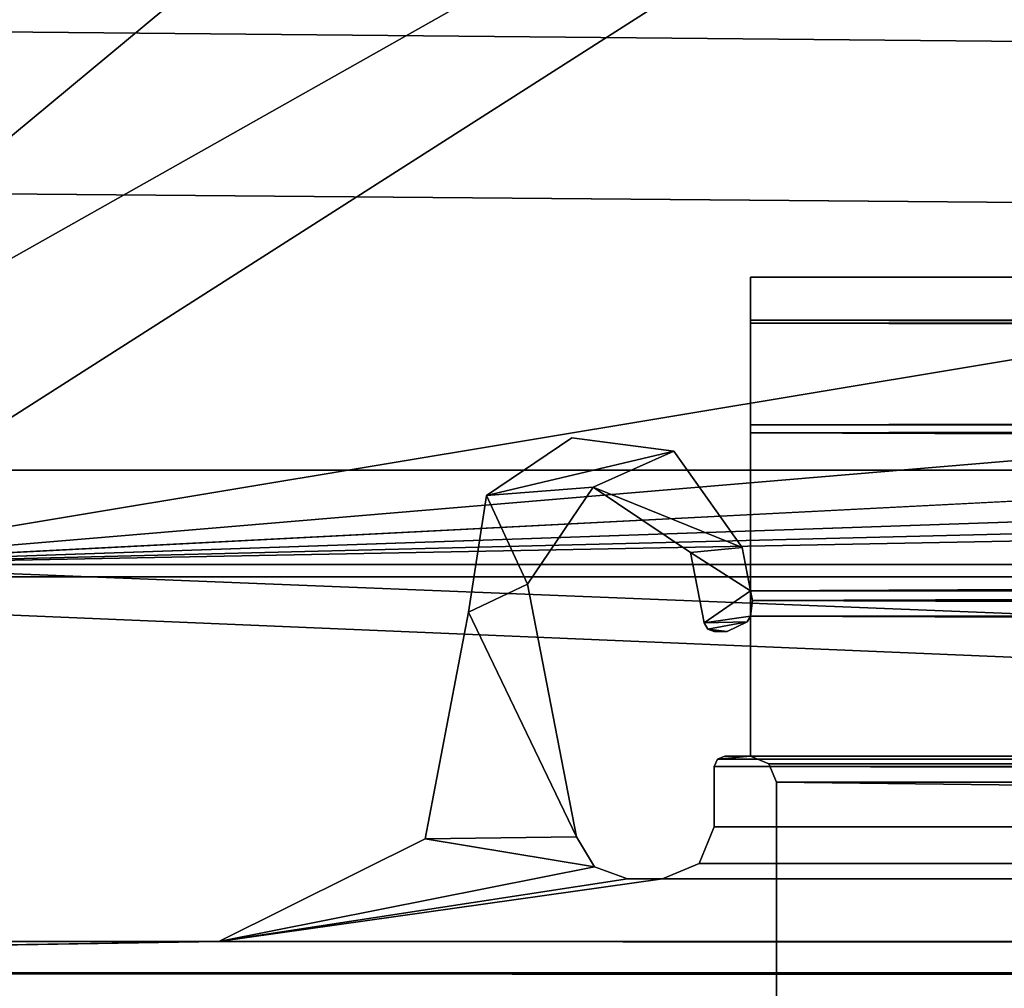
# Model space of a CAD drawing. Header units: metres. Extents: x -1004 to 0, y -808 to 0.
# Tile 4 of 97: x -935 to -916, y -760 to -741. Entities that reach past the tile are written whole.
import ezdxf

# ---------------------------------------------------------------- set-up
doc = ezdxf.new("R2010")
doc.units = ezdxf.units.M

msp = doc.modelspace()

# ---------------------------------------------------------------- linework, layer by layer
at = {"layer": 'top0'}
for points in [[(-920.458618, -745.91095, 2059.759766), (-920.458618, -745.91095, 2055.583008), (-920.458618, -748.91095, 2062.759766)], [(-920.458618, -745.91095, 2055.583008), (-920.458618, -746.738342, 2053.52124), (-920.458618, -748.91095, 2062.759766)], [(-920.458618, -748.91095, 2062.759766), (-920.458618, -746.793457, 2061.877197), (-920.458618, -745.91095, 2059.759766)], [(-920.458618, -745.91095, 2059.759766), (-920.458618, -746.793457, 2061.877197), (-83.458664, -745.91095, 2059.759766)], [(-920.458618, -746.793457, 2061.877197), (-83.458664, -746.793823, 2061.877441), (-83.458664, -745.91095, 2059.759766)], [(-83.458664, -745.91095, 2055.583008), (-920.458618, -745.91095, 2055.583008), (-83.458664, -745.91095, 2059.759766)], [(-920.458618, -745.91095, 2055.583008), (-920.458618, -745.91095, 2059.759766), (-83.458664, -745.91095, 2059.759766)], [(-920.458618, -746.738342, 2053.52124), (-920.458618, -745.91095, 2055.583008), (-83.458664, -746.738037, 2053.521729)], [(-920.458618, -745.91095, 2055.583008), (-83.458664, -745.91095, 2055.583008), (-83.458664, -746.738037, 2053.521729)], [(-920.458618, -746.738342, 172.298096), (-920.458618, -745.91095, 170.236343), (-920.458618, -748.753967, 173.232193)], [(-920.458618, -745.91095, 170.236343), (-920.458618, -745.91095, 166.059708), (-920.458618, -748.753967, 173.232193)], [(-920.458618, -748.753967, 173.232193), (-920.458618, -745.91095, 166.059708), (-920.458618, -746.793457, 163.94223)], [(-83.458664, -745.91095, 166.059708), (-83.458664, -746.793823, 163.941879), (-920.458618, -745.91095, 166.059708)], [(-83.458664, -746.793823, 163.941879), (-920.458618, -746.793457, 163.94223), (-920.458618, -745.91095, 166.059708)], [(-83.458664, -745.91095, 170.236343), (-83.458664, -745.91095, 166.059708), (-920.458618, -745.91095, 170.236343)], [(-83.458664, -745.91095, 166.059708), (-920.458618, -745.91095, 166.059708), (-920.458618, -745.91095, 170.236343)], [(-83.458664, -746.738037, 172.297745), (-83.458664, -745.91095, 170.236343), (-920.458618, -746.738342, 172.298096)], [(-83.458664, -745.91095, 170.236343), (-920.458618, -745.91095, 170.236343), (-920.458618, -746.738342, 172.298096)], [(-920.458618, -746.738342, 2053.52124), (-83.458664, -746.738037, 2053.521729), (-83.458664, -748.753967, 2052.587158)], [(-83.458664, -748.753967, 173.232193), (-83.458664, -746.738037, 172.297745), (-920.458618, -748.753967, 173.232193)], [(-83.458664, -746.738037, 172.297745), (-920.458618, -746.738342, 172.298096), (-920.458618, -748.753967, 173.232193)], [(-920.458618, -748.91095, 2062.759766), (-920.458618, -746.738342, 2053.52124), (-920.458618, -748.753967, 2052.587158)], [(-920.458618, -748.753967, 2052.587158), (-920.458618, -746.738342, 2053.52124), (-83.458664, -748.753967, 2052.587158)], [(-920.458618, -746.793457, 2061.877197), (-920.458618, -748.91095, 2062.759766), (-83.458664, -746.793823, 2061.877441)], [(-920.458618, -746.793457, 163.94223), (-920.458618, -748.91095, 163.059708), (-920.458618, -748.753967, 173.232193)], [(-83.458664, -746.793823, 163.941879), (-83.458664, -748.91095, 163.059708), (-920.458618, -746.793457, 163.94223)], [(-83.458664, -748.91095, 163.059708), (-920.458618, -748.91095, 163.059708), (-920.458618, -746.793457, 163.94223)], [(-920.458618, -748.91095, 2062.759766), (-83.458664, -748.91095, 2062.759766), (-83.458664, -746.793823, 2061.877441)], [(-920.458618, -748.753967, 2052.587158), (-920.458618, -751.950134, 2052.419678), (-920.458618, -748.91095, 2062.759766)], [(-920.458618, -751.950134, 2052.419678), (-83.458664, -748.753967, 2052.587158), (-83.458664, -751.950256, 2052.419678)], [(-920.458618, -751.950134, 2052.419678), (-920.458618, -748.753967, 2052.587158), (-83.458664, -748.753967, 2052.587158)], [(-920.458618, -748.91095, 163.059708), (-920.458618, -751.950134, 173.399704), (-920.458618, -748.753967, 173.232193)], [(-920.421997, -752.13855, 173.409576), (-83.458664, -748.753967, 173.232193), (-920.458618, -751.950134, 173.399704)], [(-83.458664, -748.753967, 173.232193), (-920.458618, -748.753967, 173.232193), (-920.458618, -751.950134, 173.399704)], [(-83.458664, -751.950256, 173.399704), (-83.458664, -748.753967, 173.232193), (-920.421997, -752.13855, 173.409576)], [(-83.458664, -748.91095, 2062.759766), (-920.458618, -748.91095, 2062.759766), (-83.458664, -751.950256, 2062.759766)], [(-920.458618, -748.91095, 2062.759766), (-920.458618, -751.950134, 2062.759766), (-83.458664, -751.950256, 2062.759766)], [(-920.458618, -751.950134, 2052.419678), (-920.458618, -751.950134, 2062.759766), (-920.458618, -748.91095, 2062.759766)], [(-920.458618, -748.91095, 163.059708), (-920.458618, -751.950134, 163.059708), (-920.458618, -751.950134, 173.399704)], [(-920.458618, -748.91095, 163.059708), (-83.458664, -748.91095, 163.059708), (-920.458618, -751.950134, 163.059708)], [(-83.458664, -748.91095, 163.059708), (-83.458664, -751.950256, 163.059708), (-920.458618, -751.950134, 163.059708)], [(-921.93988, -749.262451, 2062.759766), (-923.905884, -749.006775, 2062.759766), (-925.548096, -750.117615, 2062.759766)], [(-923.905884, -749.006775, 163.059708), (-925.548096, -750.117615, 163.059708), (-923.905884, -749.006775, 2062.759766)], [(-925.548096, -750.117615, 163.059708), (-925.548096, -750.117615, 2062.759766), (-923.905884, -749.006775, 2062.759766)], [(-925.548096, -750.117615, 163.059708), (-923.905884, -749.006775, 163.059708), (-921.93988, -749.262451, 163.059708)], [(-921.93988, -749.262451, 163.059708), (-923.905884, -749.006775, 163.059708), (-921.93988, -749.262451, 2062.759766)], [(-923.905884, -749.006775, 163.059708), (-923.905884, -749.006775, 2062.759766), (-921.93988, -749.262451, 2062.759766)], [(-923.494812, -749.955994, 2062.759766), (-921.93988, -749.262451, 2062.759766), (-925.548096, -750.117615, 2062.759766)], [(-921.93988, -749.262451, 163.059708), (-923.494812, -749.955994, 163.059708), (-925.548096, -750.117615, 163.059708)], [(-920.620972, -751.114807, 2062.759766), (-921.93988, -749.262451, 2062.759766), (-923.494812, -749.955994, 2062.759766)], [(-921.93988, -749.262451, 163.059708), (-920.620972, -751.114807, 163.059708), (-923.494812, -749.955994, 163.059708)], [(-920.620972, -751.114807, 163.059708), (-921.93988, -749.262451, 163.059708), (-920.620972, -751.114807, 2062.759766)], [(-921.93988, -749.262451, 163.059708), (-921.93988, -749.262451, 2062.759766), (-920.620972, -751.114807, 2062.759766)], [(-925.548096, -750.117615, 2062.759766), (-925.895874, -752.36322, 2062.759766), (-924.761353, -751.825134, 2062.759766)], [(-925.548096, -750.117615, 163.059708), (-925.895874, -752.36322, 163.059708), (-925.548096, -750.117615, 2062.759766)], [(-925.895874, -752.36322, 163.059708), (-925.895874, -752.36322, 2062.759766), (-925.548096, -750.117615, 2062.759766)], [(-925.548096, -750.117615, 163.059708), (-924.761353, -751.825134, 163.059708), (-925.895874, -752.36322, 163.059708)], [(-923.494812, -749.955994, 2062.759766), (-925.548096, -750.117615, 2062.759766), (-924.761353, -751.825134, 2062.759766)], [(-923.494812, -749.955994, 163.059708), (-924.761353, -751.825134, 163.059708), (-925.548096, -750.117615, 163.059708)], [(-924.761353, -751.825134, 163.059708), (-923.494812, -749.955994, 163.059708), (-924.761353, -751.825134, 2062.759766)], [(-923.494812, -749.955994, 163.059708), (-923.494812, -749.955994, 2062.759766), (-924.761353, -751.825134, 2062.759766)], [(-921.620239, -751.214539, 2062.759766), (-920.620972, -751.114807, 2062.759766), (-923.494812, -749.955994, 2062.759766)], [(-923.494812, -749.955994, 163.059708), (-921.620239, -751.214539, 163.059708), (-923.494812, -749.955994, 2062.759766)], [(-921.620239, -751.214539, 163.059708), (-921.620239, -751.214539, 2062.759766), (-923.494812, -749.955994, 2062.759766)], [(-920.620972, -751.114807, 163.059708), (-921.620239, -751.214539, 163.059708), (-923.494812, -749.955994, 163.059708)], [(-920.458618, -751.950134, 2062.759766), (-920.620972, -751.114807, 2062.759766), (-921.620239, -751.214539, 2062.759766)], [(-920.620972, -751.114807, 163.059708), (-920.458618, -751.950134, 163.059708), (-921.620239, -751.214539, 163.059708)], [(-921.356323, -752.572083, 2062.759766), (-920.458618, -751.950134, 2062.759766), (-921.620239, -751.214539, 2062.759766)], [(-921.356323, -752.572083, 163.059708), (-921.356323, -752.572083, 2062.759766), (-921.620239, -751.214539, 163.059708)], [(-921.356323, -752.572083, 2062.759766), (-921.620239, -751.214539, 2062.759766), (-921.620239, -751.214539, 163.059708)], [(-920.458618, -751.950134, 163.059708), (-921.356323, -752.572083, 163.059708), (-921.620239, -751.214539, 163.059708)], [(-920.458618, -751.950134, 163.059708), (-920.620972, -751.114807, 163.059708), (-920.458618, -751.950134, 173.399704)], [(-920.620972, -751.114807, 163.059708), (-920.620972, -751.114807, 2062.759766), (-920.458618, -751.950134, 173.399704)], [(-920.458618, -751.950134, 173.399704), (-920.620972, -751.114807, 2062.759766), (-920.458618, -751.950134, 2052.419678)], [(-920.620972, -751.114807, 2062.759766), (-920.458618, -751.950134, 2062.759766), (-920.458618, -751.950134, 2052.419678)], [(-924.761353, -751.825134, 2062.759766), (-925.895874, -752.36322, 2062.759766), (-923.815796, -756.689758, 2062.759766)], [(-924.761353, -751.825134, 163.059708), (-923.815796, -756.689758, 163.059708), (-925.895874, -752.36322, 163.059708)], [(-923.815796, -756.689758, 163.059708), (-924.761353, -751.825134, 163.059708), (-923.815796, -756.689758, 2062.759766)], [(-924.761353, -751.825134, 163.059708), (-924.761353, -751.825134, 2062.759766), (-923.815796, -756.689758, 2062.759766)], [(-920.458618, -751.950134, 2062.759766), (-921.356323, -752.572083, 2062.759766), (-920.458618, -752.442322, 2062.759766)], [(-920.458618, -751.950134, 163.059708), (-920.458618, -752.442322, 163.059708), (-921.356323, -752.572083, 163.059708)], [(-83.458664, -751.950256, 2062.759766), (-920.458618, -751.950134, 2062.759766), (-920.458618, -752.442322, 2062.759766)], [(-920.421997, -752.13855, 2052.409912), (-920.458618, -751.950134, 2052.419678), (-83.458664, -751.950256, 2052.419678)], [(-920.421997, -752.13855, 173.409576), (-920.458618, -751.950134, 173.399704), (-920.421997, -752.13855, 209.409683)], [(-920.458618, -751.950134, 173.399704), (-920.421997, -752.13855, 2016.409668), (-920.421997, -752.13855, 209.409683)], [(-920.421997, -752.13855, 2052.409912), (-920.421997, -752.13855, 2016.409668), (-920.458618, -751.950134, 2052.419678)], [(-920.421997, -752.13855, 2016.409668), (-920.458618, -751.950134, 173.399704), (-920.458618, -751.950134, 2052.419678)], [(-920.458618, -751.950134, 163.059708), (-83.458664, -751.950256, 163.059708), (-920.458618, -752.442322, 163.059708)], [(-920.458618, -752.442322, 2062.759766), (-83.458664, -752.442261, 2062.759766), (-83.458664, -751.950256, 2062.759766)], [(-920.458618, -752.442322, 163.059708), (-83.458664, -751.950256, 163.059708), (-83.458664, -752.442261, 163.059708)], [(-920.421997, -752.13855, 2052.409912), (-83.458664, -751.950256, 2052.419678), (-83.495255, -752.13855, 2052.409912)], [(-83.495255, -752.13855, 173.409576), (-83.458664, -751.950256, 173.399704), (-920.421997, -752.13855, 173.409576)], [(-920.458618, -752.442322, 2052.393799), (-920.421997, -752.13855, 2052.409912), (-83.458664, -752.442261, 2052.393799)], [(-920.421997, -752.13855, 173.409576), (-920.421997, -752.13855, 209.409683), (-920.458618, -752.442322, 173.425491)], [(-920.421997, -752.13855, 209.409683), (-920.458618, -752.442322, 2052.393799), (-920.458618, -752.442322, 173.425491)], [(-920.421997, -752.13855, 209.409683), (-920.421997, -752.13855, 2016.409668), (-920.458618, -752.442322, 2052.393799)], [(-920.421997, -752.13855, 2016.409668), (-920.421997, -752.13855, 2052.409912), (-920.458618, -752.442322, 2052.393799)], [(-920.421997, -752.13855, 173.409576), (-920.458618, -752.442322, 173.425491), (-83.958633, -755.63855, 173.593002)], [(-83.458664, -752.442261, 2052.393799), (-920.421997, -752.13855, 2052.409912), (-83.495255, -752.13855, 2052.409912)], [(-83.811951, -755.286255, 173.574539), (-920.421997, -752.13855, 173.409576), (-83.958633, -755.63855, 173.593002)], [(-83.811951, -755.286255, 173.574539), (-83.458633, -755.13855, 173.566803), (-920.421997, -752.13855, 173.409576)], [(-83.458633, -755.13855, 173.566803), (-83.458664, -752.442261, 173.425491), (-920.421997, -752.13855, 173.409576)], [(-920.421997, -752.13855, 173.409576), (-83.458664, -752.442261, 173.425491), (-83.495255, -752.13855, 173.409576)], [(-925.895874, -752.36322, 2062.759766), (-926.732239, -756.729004, 2062.759766), (-923.815796, -756.689758, 2062.759766)], [(-925.895874, -752.36322, 163.059708), (-926.732239, -756.729004, 163.059708), (-925.895874, -752.36322, 2062.759766)], [(-926.732239, -756.729004, 163.059708), (-926.732239, -756.729004, 2062.759766), (-925.895874, -752.36322, 2062.759766)], [(-925.895874, -752.36322, 163.059708), (-923.815796, -756.689758, 163.059708), (-926.732239, -756.729004, 163.059708)], [(-920.458618, -752.442322, 2062.759766), (-921.356323, -752.572083, 2062.759766), (-920.52771, -752.551208, 2062.759766)], [(-920.458618, -752.442322, 163.059708), (-920.52771, -752.551208, 163.059708), (-921.356323, -752.572083, 163.059708)], [(-921.356323, -752.572083, 2062.759766), (-921.286621, -752.688354, 2062.759766), (-920.52771, -752.551208, 2062.759766)], [(-921.356323, -752.572083, 163.059708), (-920.52771, -752.551208, 163.059708), (-921.286621, -752.688354, 163.059708)], [(-921.356323, -752.572083, 163.059708), (-921.286621, -752.688354, 163.059708), (-921.356323, -752.572083, 2062.759766)], [(-921.286621, -752.688354, 163.059708), (-921.286621, -752.688354, 2062.759766), (-921.356323, -752.572083, 2062.759766)], [(-920.52771, -752.551208, 2062.759766), (-921.286621, -752.688354, 2062.759766), (-920.91272, -752.733948, 2062.759766)], [(-920.52771, -752.551208, 163.059708), (-920.91272, -752.733948, 163.059708), (-921.286621, -752.688354, 163.059708)], [(-920.52771, -752.551208, 2062.759766), (-920.91272, -752.733948, 2062.759766), (-920.52771, -752.551208, 163.059708)], [(-920.91272, -752.733948, 2062.759766), (-920.91272, -752.733948, 163.059708), (-920.52771, -752.551208, 163.059708)], [(-920.458618, -752.442322, 2062.759766), (-920.52771, -752.551208, 2062.759766), (-920.458618, -752.442322, 2052.393799)], [(-920.52771, -752.551208, 2062.759766), (-920.52771, -752.551208, 163.059708), (-920.458618, -752.442322, 2052.393799)], [(-920.458618, -752.442322, 2052.393799), (-920.52771, -752.551208, 163.059708), (-920.458618, -752.442322, 173.425491)], [(-920.52771, -752.551208, 163.059708), (-920.458618, -752.442322, 163.059708), (-920.458618, -752.442322, 173.425491)], [(-83.458633, -755.13855, 2062.759766), (-83.458664, -752.442261, 2062.759766), (-920.458618, -752.442322, 2062.759766)], [(-83.458633, -755.13855, 2052.252686), (-920.458618, -752.442322, 2052.393799), (-83.458664, -752.442261, 2052.393799)], [(-83.458633, -755.13855, 163.059708), (-920.458618, -752.442322, 163.059708), (-83.458664, -752.442261, 163.059708)], [(-920.458618, -755.13855, 2062.759766), (-83.458633, -755.13855, 2062.759766), (-920.458618, -752.442322, 2062.759766)], [(-920.458618, -755.13855, 2062.759766), (-920.458618, -752.442322, 2062.759766), (-920.458618, -755.13855, 2052.252686)], [(-920.458618, -752.442322, 2062.759766), (-920.458618, -752.442322, 2052.393799), (-920.458618, -755.13855, 2052.252686)], [(-920.458618, -755.13855, 2052.252686), (-920.458618, -752.442322, 2052.393799), (-83.458633, -755.13855, 2052.252686)], [(-920.458618, -752.442322, 163.059708), (-920.458618, -755.13855, 163.059708), (-920.458618, -752.442322, 173.425491)], [(-920.458618, -755.13855, 163.059708), (-920.458618, -755.13855, 173.566803), (-920.458618, -752.442322, 173.425491)], [(-83.958633, -755.63855, 173.593002), (-920.458618, -752.442322, 173.425491), (-920.458618, -755.13855, 173.566803)], [(-920.458618, -755.13855, 163.059708), (-920.458618, -752.442322, 163.059708), (-83.458633, -755.13855, 163.059708)], [(-921.286621, -752.688354, 2062.759766), (-921.160034, -752.733948, 2062.759766), (-920.91272, -752.733948, 2062.759766)], [(-921.286621, -752.688354, 163.059708), (-921.160034, -752.733948, 163.059708), (-921.286621, -752.688354, 2062.759766)], [(-921.160034, -752.733948, 163.059708), (-921.160034, -752.733948, 2062.759766), (-921.286621, -752.688354, 2062.759766)], [(-921.286621, -752.688354, 163.059708), (-920.91272, -752.733948, 163.059708), (-921.160034, -752.733948, 163.059708)], [(-921.160034, -752.733948, 163.059708), (-920.91272, -752.733948, 163.059708), (-921.160034, -752.733948, 2062.759766)], [(-920.91272, -752.733948, 163.059708), (-920.91272, -752.733948, 2062.759766), (-921.160034, -752.733948, 2062.759766)], [(-921.099792, -755.197388, 2062.759766), (-921.158569, -755.338501, 2062.759766), (-82.758682, -755.338501, 2062.759766)], [(-921.099792, -755.197388, 163.059708), (-921.158569, -755.338501, 163.059708), (-921.099792, -755.197388, 2062.759766)], [(-921.099792, -755.197388, 2062.759766), (-921.158569, -755.338501, 163.059708), (-921.158569, -755.338501, 2062.759766)], [(-921.158569, -755.338501, 163.059708), (-921.099792, -755.197388, 163.059708), (-82.758682, -755.338501, 163.059708)], [(-82.817459, -755.197388, 2062.759766), (-920.458618, -755.13855, 2062.759766), (-921.099792, -755.197388, 2062.759766)], [(-920.458618, -755.13855, 2062.759766), (-920.958618, -755.13855, 2062.759766), (-921.099792, -755.197388, 2062.759766)], [(-920.958618, -755.13855, 163.059708), (-921.099792, -755.197388, 163.059708), (-920.958618, -755.13855, 209.409683)], [(-921.099792, -755.197388, 163.059708), (-920.958618, -755.13855, 2016.409668), (-920.958618, -755.13855, 209.409683)], [(-920.958618, -755.13855, 2016.409668), (-921.099792, -755.197388, 163.059708), (-921.099792, -755.197388, 2062.759766)], [(-921.099792, -755.197388, 2062.759766), (-920.958618, -755.13855, 2062.759766), (-920.958618, -755.13855, 2016.409668)], [(-921.099792, -755.197388, 163.059708), (-920.458618, -755.13855, 163.059708), (-82.817459, -755.197388, 163.059708)], [(-921.099792, -755.197388, 163.059708), (-920.958618, -755.13855, 163.059708), (-920.458618, -755.13855, 163.059708)], [(-82.817459, -755.197388, 2062.759766), (-921.099792, -755.197388, 2062.759766), (-82.758682, -755.338501, 2062.759766)], [(-82.758682, -755.338501, 163.059708), (-921.099792, -755.197388, 163.059708), (-82.817459, -755.197388, 163.059708)], [(-920.958618, -755.13855, 163.059708), (-920.958618, -755.13855, 209.409683), (-920.458618, -755.13855, 173.566803)], [(-920.958618, -755.13855, 209.409683), (-920.958618, -755.13855, 2016.409668), (-920.458618, -755.13855, 173.566803)], [(-920.458618, -755.13855, 173.566803), (-920.958618, -755.13855, 2016.409668), (-920.458618, -755.13855, 2052.252686)], [(-920.958618, -755.13855, 2016.409668), (-920.958618, -755.13855, 2062.759766), (-920.458618, -755.13855, 2052.252686)], [(-920.458618, -755.13855, 2052.252686), (-920.958618, -755.13855, 2062.759766), (-920.458618, -755.13855, 2062.759766)], [(-920.458618, -755.13855, 173.566803), (-920.458618, -755.13855, 163.059708), (-920.958618, -755.13855, 163.059708)], [(-83.458633, -755.13855, 2062.759766), (-920.458618, -755.13855, 2062.759766), (-82.817459, -755.197388, 2062.759766)], [(-83.811951, -755.286255, 2052.244873), (-920.105713, -755.285828, 2052.244873), (-920.458618, -755.13855, 2052.252686)], [(-83.811951, -755.286255, 2052.244873), (-920.458618, -755.13855, 2052.252686), (-83.458633, -755.13855, 2052.252686)], [(-920.105286, -755.286255, 173.574539), (-920.458618, -755.13855, 173.566803), (-920.105713, -755.285828, 2052.244873)], [(-920.458618, -755.13855, 173.566803), (-920.458618, -755.13855, 2052.252686), (-920.105713, -755.285828, 2052.244873)], [(-920.458618, -755.13855, 173.566803), (-920.105286, -755.286255, 173.574539), (-83.958633, -755.63855, 173.593002)], [(-82.817459, -755.197388, 163.059708), (-920.458618, -755.13855, 163.059708), (-83.458633, -755.13855, 163.059708)], [(-82.758682, -755.338501, 2062.759766), (-921.158569, -755.338501, 2062.759766), (-82.758682, -756.498962, 2062.759766)], [(-921.158569, -755.338501, 2062.759766), (-921.158569, -756.498962, 2062.759766), (-82.758682, -756.498962, 2062.759766)], [(-921.158569, -755.338501, 163.059708), (-921.158569, -756.498962, 163.059708), (-921.158569, -755.338501, 2062.759766)], [(-921.158569, -756.498962, 163.059708), (-921.158569, -756.498962, 2062.759766), (-921.158569, -755.338501, 2062.759766)], [(-921.158569, -756.498962, 163.059708), (-921.158569, -755.338501, 163.059708), (-82.758682, -756.498962, 163.059708)], [(-82.758682, -756.498962, 163.059708), (-921.158569, -755.338501, 163.059708), (-82.758682, -755.338501, 163.059708)], [(-919.958618, -755.63855, 2052.226318), (-920.105713, -755.285828, 2052.244873), (-83.811951, -755.286255, 2052.244873)], [(-920.105286, -755.286255, 173.574539), (-920.105713, -755.285828, 2052.244873), (-919.958618, -755.63855, 2052.226318)], [(-919.958618, -755.63855, 173.593002), (-920.105286, -755.286255, 173.574539), (-919.958618, -755.63855, 2052.226318)], [(-920.105286, -755.286255, 173.574539), (-919.958618, -755.63855, 173.593002), (-83.958633, -755.63855, 173.593002)], [(-83.958633, -755.63855, 2052.226318), (-919.958618, -755.63855, 2052.226318), (-83.811951, -755.286255, 2052.244873)], [(-919.958618, -765.51178, 2051.708984), (-919.958618, -755.63855, 2052.226318), (-83.958633, -765.51178, 2051.708984)], [(-919.958618, -755.63855, 2052.226318), (-83.958633, -755.63855, 2052.226318), (-83.958633, -765.51178, 2051.708984)], [(-919.958618, -763.270508, 199.064117), (-919.958618, -765.51178, 174.110428), (-919.958618, -755.63855, 173.593002)], [(-919.958618, -755.63855, 173.593002), (-919.958618, -755.63855, 2052.226318), (-919.958618, -763.270508, 199.064117)], [(-919.958618, -755.63855, 2052.226318), (-919.958618, -763.270508, 2026.755249), (-919.958618, -763.270508, 199.064117)], [(-919.958618, -755.63855, 2052.226318), (-919.958618, -765.51178, 2051.708984), (-919.958618, -763.270508, 2026.755249)], [(-919.958618, -755.63855, 173.593002), (-919.958618, -765.51178, 174.110428), (-83.958633, -755.63855, 173.593002)], [(-83.958633, -755.63855, 173.593002), (-919.958618, -765.51178, 174.110428), (-83.958633, -765.51178, 174.110428)], [(-921.158569, -756.498962, 2062.759766), (-921.452393, -757.204407, 2062.759766), (-82.464851, -757.204407, 2062.759766)], [(-921.158569, -756.498962, 163.059708), (-921.452393, -757.204407, 163.059708), (-921.158569, -756.498962, 2062.759766)], [(-921.452393, -757.204407, 163.059708), (-921.452393, -757.204407, 2062.759766), (-921.158569, -756.498962, 2062.759766)], [(-921.452393, -757.204407, 163.059708), (-921.158569, -756.498962, 163.059708), (-82.464851, -757.204407, 163.059708)], [(-82.758682, -756.498962, 2062.759766), (-921.158569, -756.498962, 2062.759766), (-82.464851, -757.204407, 2062.759766)], [(-82.464851, -757.204407, 163.059708), (-921.158569, -756.498962, 163.059708), (-82.758682, -756.498962, 163.059708)], [(-926.732239, -756.729004, 2062.759766), (-930.71106, -758.710327, 2062.759766), (-923.470032, -757.269287, 2062.759766)], [(-926.732239, -756.729004, 163.059708), (-930.71106, -758.710327, 163.059708), (-926.732239, -756.729004, 2062.759766)], [(-930.71106, -758.710327, 163.059708), (-930.71106, -758.710327, 2062.759766), (-926.732239, -756.729004, 2062.759766)], [(-926.732239, -756.729004, 163.059708), (-923.470032, -757.269287, 163.059708), (-930.71106, -758.710327, 163.059708)], [(-923.815796, -756.689758, 2062.759766), (-926.732239, -756.729004, 2062.759766), (-923.470032, -757.269287, 2062.759766)], [(-923.815796, -756.689758, 163.059708), (-923.470032, -757.269287, 163.059708), (-926.732239, -756.729004, 163.059708)], [(-923.470032, -757.269287, 163.059708), (-923.815796, -756.689758, 163.059708), (-923.470032, -757.269287, 2062.759766)], [(-923.815796, -756.689758, 163.059708), (-923.815796, -756.689758, 2062.759766), (-923.470032, -757.269287, 2062.759766)], [(-923.470032, -757.269287, 2062.759766), (-930.71106, -758.710327, 2062.759766), (-922.834351, -757.498962, 2062.759766)], [(-923.470032, -757.269287, 163.059708), (-922.834351, -757.498962, 163.059708), (-930.71106, -758.710327, 163.059708)], [(-922.834351, -757.498962, 163.059708), (-923.470032, -757.269287, 163.059708), (-922.834351, -757.498962, 2062.759766)], [(-923.470032, -757.269287, 163.059708), (-923.470032, -757.269287, 2062.759766), (-922.834351, -757.498962, 2062.759766)], [(-921.452393, -757.204407, 2062.759766), (-922.158569, -757.498962, 2062.759766), (-81.758682, -757.498962, 2062.759766)], [(-921.452393, -757.204407, 163.059708), (-922.158569, -757.498962, 163.059708), (-921.452393, -757.204407, 2062.759766)], [(-922.158569, -757.498962, 163.059708), (-922.158569, -757.498962, 2062.759766), (-921.452393, -757.204407, 2062.759766)], [(-922.158569, -757.498962, 163.059708), (-921.452393, -757.204407, 163.059708), (-81.758682, -757.498962, 163.059708)], [(-82.464851, -757.204407, 2062.759766), (-921.452393, -757.204407, 2062.759766), (-81.758682, -757.498962, 2062.759766)], [(-81.758682, -757.498962, 163.059708), (-921.452393, -757.204407, 163.059708), (-82.464851, -757.204407, 163.059708)], [(-930.71106, -758.710327, 2062.759766), (-922.158569, -757.498962, 2062.759766), (-922.834351, -757.498962, 2062.759766)], [(-922.158569, -757.498962, 2062.759766), (-930.71106, -758.710327, 2062.759766), (-73.206192, -758.710327, 2062.759766)], [(-930.71106, -758.710327, 163.059708), (-922.158569, -757.498962, 163.059708), (-73.206192, -758.710327, 163.059708)], [(-930.71106, -758.710327, 163.059708), (-922.834351, -757.498962, 163.059708), (-922.158569, -757.498962, 163.059708)], [(-922.834351, -757.498962, 163.059708), (-922.834351, -757.498962, 2062.759766), (-922.158569, -757.498962, 163.059708)], [(-922.834351, -757.498962, 2062.759766), (-922.158569, -757.498962, 2062.759766), (-922.158569, -757.498962, 163.059708)], [(-81.758682, -757.498962, 2062.759766), (-922.158569, -757.498962, 2062.759766), (-73.206192, -758.710327, 2062.759766)], [(-73.206192, -758.710327, 163.059708), (-922.158569, -757.498962, 163.059708), (-81.758682, -757.498962, 163.059708)], [(-34.461109, -759.310669, 2062.759766), (-930.71106, -758.710327, 2062.759766), (-969.456116, -759.310669, 2062.759766)], [(-930.71106, -758.710327, 2062.759766), (-968.858765, -758.710327, 2062.759766), (-969.456116, -759.310669, 2062.759766)], [(-969.456116, -759.310669, 163.059708), (-930.71106, -758.710327, 163.059708), (-34.461109, -759.310669, 163.059708)], [(-969.456116, -759.310669, 163.059708), (-968.858765, -758.710327, 163.059708), (-930.71106, -758.710327, 163.059708)], [(-968.858765, -758.710327, 163.059708), (-968.858765, -758.710327, 2062.759766), (-930.71106, -758.710327, 163.059708)], [(-968.858765, -758.710327, 2062.759766), (-930.71106, -758.710327, 2062.759766), (-930.71106, -758.710327, 163.059708)], [(-73.206192, -758.710327, 2062.759766), (-930.71106, -758.710327, 2062.759766), (-34.461109, -759.310669, 2062.759766)], [(-34.461109, -759.310669, 163.059708), (-930.71106, -758.710327, 163.059708), (-73.206192, -758.710327, 163.059708)], [(-34.461109, -759.310669, 2062.759766), (-969.456116, -759.310669, 2062.759766), (-37.958637, -759.910339, 2062.759766)], [(-37.958637, -759.910339, 2062.759766), (-969.456116, -759.310669, 2062.759766), (-965.958618, -759.910339, 2062.759766)], [(-965.958618, -759.910339, 163.059708), (-969.456116, -759.310669, 163.059708), (-37.958637, -759.910339, 163.059708)], [(-37.958637, -759.910339, 163.059708), (-969.456116, -759.310669, 163.059708), (-34.461109, -759.310669, 163.059708)]]:
    msp.add_3dface(points, dxfattribs=at)
at = {"layer": 'top0123413'}
for points in [[(-994.037292, -794.032166, 90), (-994.037292, -10, 90), (-787.024658, -763.271118, 90)], [(-787.024658, -763.271118, 90), (-994.037292, -10, 90), (-533.424561, -638.481384, 90)], [(-950.816833, -739.955444, 163.059708), (-949.862427, -744.342712, 163.059708), (-922.924622, -701.699097, 107.774857)], [(-949.862427, -744.342712, 163.059708), (-915.722534, -711.811768, 107.598343), (-922.924622, -701.699097, 107.774857)], [(-949.862427, -744.342712, 163.059708), (-947.294312, -748.033325, 163.059708), (-915.722534, -711.811768, 107.598343)], [(-947.294312, -748.033325, 163.059708), (-943.556763, -750.533447, 163.059708), (-915.722534, -711.811768, 107.598343)], [(-915.722534, -711.811768, 107.598343), (-943.556763, -750.533447, 163.059708), (-905.548462, -718.979797, 107.473221)], [(-943.556763, -750.533447, 163.059708), (-893.519409, -722.321716, 107.414894), (-905.548462, -718.979797, 107.473221)], [(-943.556763, -750.533447, 163.059708), (-939.157776, -751.444458, 163.059708), (-893.519409, -722.321716, 107.414894)], [(-893.519409, -722.321716, 107.414894), (-939.157776, -751.444458, 163.059708), (-864.895691, -739.092041, 135.433685)], [(-939.157776, -751.444458, 163.059708), (-813.088989, -740.825867, 135.221756), (-864.895691, -739.092041, 135.433685)], [(-813.088989, -740.825867, 135.221756), (-939.157776, -751.444458, 163.059708), (-761.266541, -742.300293, 135.031372)], [(-939.157776, -751.444458, 163.059708), (-709.43103, -743.512634, 134.868439), (-761.266541, -742.300293, 135.031372)], [(-939.157776, -751.444458, 163.059708), (-657.586243, -744.4599, 134.737961), (-709.43103, -743.512634, 134.868439)], [(-605.734558, -745.139038, 134.642822), (-657.586243, -744.4599, 134.737961), (-939.157776, -751.444458, 163.059708)], [(-64.87928, -751.444458, 163.059708), (-605.734558, -745.139038, 134.642822), (-939.157776, -751.444458, 163.059708)], [(-21.421581, -788.070801, 163.059708), (-939.157776, -751.444458, 163.059708), (-982.615723, -788.070801, 163.059708)], [(-64.87928, -751.444458, 163.059708), (-939.157776, -751.444458, 163.059708), (-21.421581, -788.070801, 163.059708)]]:
    msp.add_3dface(points, dxfattribs=at)
at = {"layer": 'top0123414'}
for points in [[(-946.362122, -741.070984, 2075.415039), (-939.551636, -726.523193, 2093.723145), (-54.187531, -749.625977, 2063.023682)], [(-54.187531, -749.625977, 2063.023682), (-939.551636, -726.523193, 2093.723145), (-57.675217, -741.070984, 2075.415039)], [(-939.551636, -726.523193, 2093.723145), (-64.485641, -726.523254, 2093.7229), (-57.675217, -741.070984, 2075.415039)], [(-941.27301, -727.559326, 2097.011475), (-949.259888, -744.18219, 2076.154297), (-51.716675, -751.684326, 2065.279785)], [(-51.716675, -751.684326, 2065.279785), (-54.777439, -744.18219, 2076.154297), (-941.27301, -727.559326, 2097.011475)], [(-54.777439, -744.18219, 2076.154297), (-61.745216, -729.401245, 2094.885498), (-941.27301, -727.559326, 2097.011475)], [(-949.849792, -749.625977, 2063.023682), (-946.362122, -741.070984, 2075.415039), (-54.187531, -749.625977, 2063.023682)], [(-949.259888, -744.18219, 2076.154297), (-952.320618, -751.684326, 2065.279785), (-51.716675, -751.684326, 2065.279785)], [(-949.849792, -749.625977, 2063.023682), (-54.187531, -749.625977, 2063.023682), (-988.018677, -788.016113, 2063.023682)], [(-988.018677, -788.016113, 2063.023682), (-54.187531, -749.625977, 2063.023682), (-16.018654, -788.016113, 2063.023682)], [(-991.018677, -791.016113, 2065.279785), (-13.018654, -791.016113, 2065.279785), (-952.320618, -751.684326, 2065.279785)], [(-952.320618, -751.684326, 2065.279785), (-13.018654, -791.016113, 2065.279785), (-51.716675, -751.684326, 2065.279785)]]:
    msp.add_3dface(points, dxfattribs=at)

doc.saveas('drawing.dxf')
